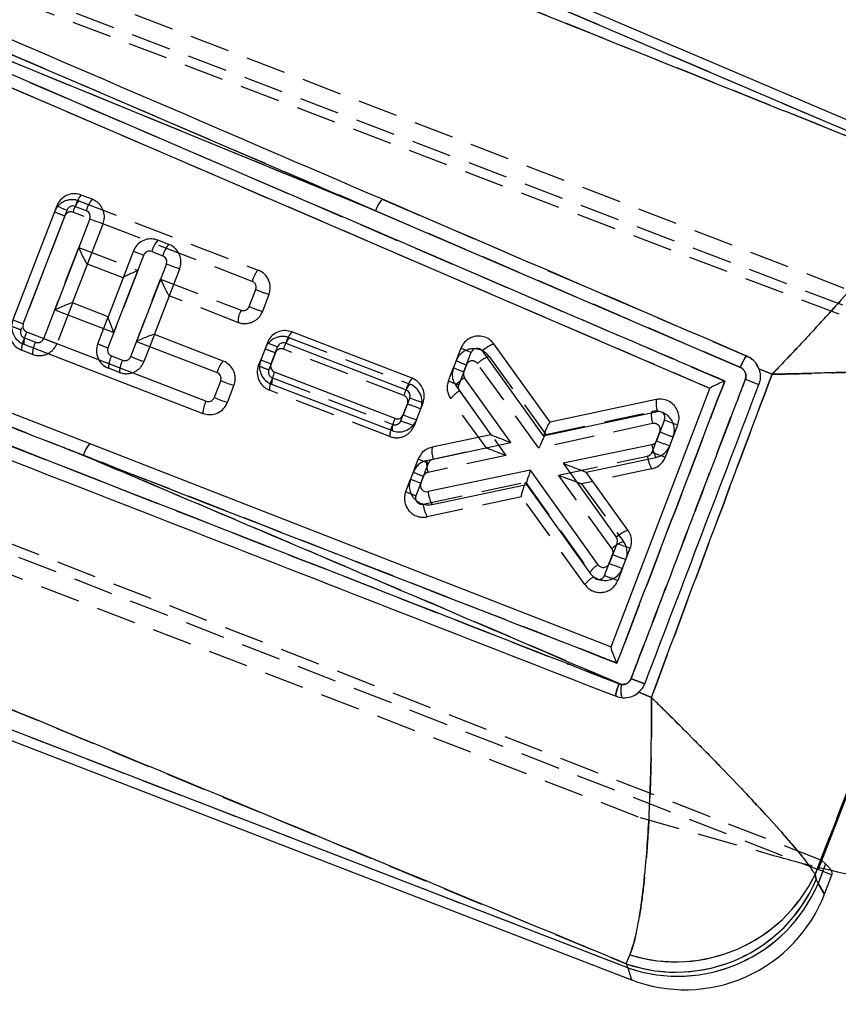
# Model space of a CAD drawing. Extents: x 23 to 201, y 6 to 141.
# Tile 7 of 23: x 48 to 61, y 103 to 119. Entities that reach past the tile are written whole.
import ezdxf

# ---------------------------------------------------------------- set-up
doc = ezdxf.new("R2010")
doc.units = 0
doc.header["$LTSCALE"] = 0.5
doc.linetypes.add('HIDDEN', pattern=[1.905, 1.27, -0.635])
doc.layers.get('0').update_dxf_attribs({"linetype": 'CONTINUOUS'})
doc.styles.add('SLDTEXTSTYLE0', font='TXT', dxfattribs={"width": 0.75})
doc.dimstyles.new('SLDDIMSTYLE0', dxfattribs={"dimtxt": 1.75, "dimasz": 1.651, "dimexe": 0, "dimexo": 0.0625, "dimgap": 0.4375, "dimtad": 1, "dimdec": 0, "dimrnd": 1e-09, "dimzin": 12, "dimtxsty": 'SLDTEXTSTYLE0', "dimsah": 1, "dimcen": 0.09, "dimazin": 3, "dimtfac": 1, "dimtdec": 0, "dimtofl": 0, "dimtmove": 0, "dimatfit": 3, "dimtolj": 1, "dimtzin": 12})

# ---------------------------------------------------------------- blocks, each defined once
blk = doc.blocks.new('_D_6')
at = {"color": 179, "linetype": 'CONTINUOUS'}
for p, q in [((37.173, 126.742), (103.02, 126.742)), ((102.52, 126.742), (102.52, 68.344)), ((91.02, 68.344), (103.02, 68.344))]:
    blk.add_line(p, q, dxfattribs=at)
for points in [[(102.52, 126.742), (102.266, 125.091), (102.774, 125.091)], [(102.52, 68.344), (102.774, 69.995), (102.266, 69.995)]]:
    blk.add_solid(points, dxfattribs=at)
at = {"color": 179, "linetype": 'CONTINUOUS', "insert": (100.264, 95.689, 0.1), "char_height": 1.75, "attachment_point": 1, "rotation": 90, "style": 'SLDTEXTSTYLE0'}
blk.add_mtext('58', dxfattribs=at)
blk = doc.blocks.new('_D_7')
at = {"color": 179, "linetype": 'CONTINUOUS'}
for p, q in [((23.218, 122.665), (23.218, 136.996)), ((94.52, 72.844), (94.52, 136.996)), ((23.218, 136.496), (94.52, 136.496))]:
    blk.add_line(p, q, dxfattribs=at)
for points in [[(23.218, 136.496), (24.869, 136.242), (24.869, 136.75)], [(94.52, 136.496), (92.869, 136.75), (92.869, 136.242)]]:
    blk.add_solid(points, dxfattribs=at)
at = {"color": 179, "linetype": 'CONTINUOUS', "insert": (54.815, 138.752, 0.1), "char_height": 1.75, "attachment_point": 1, "style": 'SLDTEXTSTYLE0'}
blk.add_mtext('71', dxfattribs=at)

msp = doc.modelspace()

# ---------------------------------------------------------------- linework, layer by layer
at = {"color": 7, "linetype": 'CONTINUOUS'}
for p, q in [((62.9215, 116.55762), (41.02312, 125.89004)), ((40.9619, 125.74637), (62.75355, 116.45943)), ((53.78289, 115.82108), (42.15851, 120.57568)), ((59.08948, 113.00211), (42.17981, 120.27158)), ((49.28362, 116.00269), (49.10858, 116.07016)), ((48.72075, 115.89816), (48.02378, 114.09026)), ((48.18695, 114.02467), (48.88392, 115.83257)), ((49.01319, 115.88991), (49.18823, 115.82243)), ((53.78289, 115.82108), (59.57347, 113.33435)), ((49.24556, 115.69315), (48.6888, 114.24894)), ((48.97081, 114.35726), (49.45562, 115.61485)), ((50.50005, 115.28731), (50.32502, 115.35479)), ((49.93718, 115.18279), (49.53507, 114.13973)), ((50.22963, 115.17454), (50.40466, 115.10706)), ((49.6263, 113.88753), (50.10035, 115.1172)), ((50.462, 114.97778), (49.98794, 113.74811)), ((50.26995, 113.85643), (50.67206, 114.89948)), ((42.5743, 114.72737), (57.52441, 108.89778)), ((48.6888, 114.24894), (49.6263, 113.88753)), ((49.53507, 114.13973), (48.97081, 114.35726)), ((51.08911, 112.79868), (48.24429, 113.89539)), ((51.36068, 113.43593), (50.26995, 113.85643)), ((54.36293, 113.16154), (52.45117, 113.89855)), ((48.19579, 113.70243), (51.04062, 112.60571)), ((49.98794, 113.74811), (51.26529, 113.25568)), ((52.06334, 113.72654), (51.9591, 113.45615)), ((52.12227, 113.39057), (52.2265, 113.66095)), ((52.35578, 113.71829), (54.26754, 112.98128)), ((55.13791, 113.63973), (55.01891, 113.33106)), ((56.55413, 112.46633), (55.66134, 113.70704)), ((55.18208, 113.26547), (55.30107, 113.57414)), ((55.47555, 113.59658), (56.4446, 112.24989)), ((60.07587, 113.22506), (59.86803, 113.31112)), ((63.87087, 113.30525), (60.81013, 105.36583)), ((54.09137, 112.52429), (52.1796, 113.26129)), ((55.93099, 112.14056), (55.19404, 113.17134)), ((51.32263, 113.1264), (51.21839, 112.85602)), ((51.42845, 112.77772), (51.53269, 113.0481)), ((52.13111, 113.06832), (54.04287, 112.33132)), ((55.05479, 113.04867), (55.61413, 112.2663)), ((57.52441, 108.89778), (59.08948, 113.00211)), ((54.32488, 112.85201), (54.22064, 112.58162)), ((58.2372, 112.82449), (56.55413, 112.46633)), ((54.4307, 112.50332), (54.53494, 112.77371)), ((56.4446, 112.24989), (58.25539, 112.63522)), ((56.55227, 112.46593), (56.55413, 112.46633)), ((58.36951, 112.50144), (58.24173, 112.17)), ((58.45179, 112.0917), (58.57957, 112.42314)), ((55.61413, 112.2663), (54.67765, 112.06713)), ((54.6958, 111.87786), (55.93099, 112.14056)), ((58.16893, 112.1081), (56.75922, 111.81275)), ((57.12459, 111.67369), (58.23339, 111.90599)), ((54.46013, 111.88161), (54.33718, 111.56267)), ((54.50034, 111.49709), (54.6233, 111.81602)), ((56.75922, 111.81275), (57.60332, 110.63988)), ((56.24284, 111.70449), (54.61416, 111.36324)), ((57.31699, 110.20212), (56.24284, 111.70449)), ((57.12459, 111.67369), (57.12454, 111.67368)), ((57.7891, 110.75035), (57.12459, 111.67369)), ((54.67862, 111.16113), (56.17953, 111.47561)), ((56.17953, 111.47561), (56.17842, 111.47716)), ((56.17953, 111.47561), (57.17774, 110.07944)), ((57.61547, 110.5455), (57.49164, 110.22431)), ((57.70171, 110.14601), (57.82553, 110.4672)), ((57.78809, 103.8059), (41.50618, 110.08276)), ((41.45001, 109.93705), (57.844, 103.61697)), ((57.68457, 108.30187), (57.64539, 108.31163)), ((57.96291, 108.18218), (58.16093, 108.09696)), ((60.88232, 105.33764), (60.80818, 105.14534)), ((60.88232, 105.33764), (60.81013, 105.36583)), ((60.88232, 105.33764), (61.02779, 105.28083)), ((60.76056, 105.28738), (60.77949, 105.21004)), ((60.80818, 105.14534), (60.77949, 105.21004)), ((60.91069, 104.97708), (61.02779, 105.28083)), ((57.75939, 103.87059), (57.81971, 104.0128)), ((57.75939, 103.87059), (57.78809, 103.8059))]:
    msp.add_line(p, q, dxfattribs=at)
at = {"color": 7, "linetype": 'HIDDEN'}
for p, q in [((40.9619, 125.74637), (62.75355, 116.45943)), ((63.81492, 113.16011), (38.5788, 122.77178)), ((63.87087, 113.30525), (38.94953, 122.78833)), ((61.2218, 114.58963), (40.15636, 122.7106)), ((42.1647, 120.48729), (59.3246, 113.11846)), ((60.86609, 105.51097), (27.70423, 118.44967)), ((27.70544, 118.29386), (60.81013, 105.36583)), ((49.07261, 115.97686), (51.91744, 114.88014)), ((53.88815, 116.00355), (59.67665, 113.51433)), ((51.82181, 114.69998), (48.97698, 115.79669)), ((59.57347, 113.33435), (53.78289, 115.82108)), ((48.8477, 115.73936), (48.15074, 113.93146)), ((48.51238, 113.79204), (49.06914, 115.23625)), ((49.06914, 115.23625), (50.00663, 114.87483)), ((49.77177, 114.75371), (49.20581, 114.9719)), ((50.00663, 114.87483), (49.53258, 113.64516)), ((49.89423, 113.50574), (50.36828, 114.73541)), ((50.36828, 114.73541), (51.64563, 114.24298)), ((51.77491, 114.30032), (51.87914, 114.5707)), ((51.59738, 114.04992), (50.50495, 114.47106)), ((52.08945, 114.49231), (51.98521, 114.22193)), ((36.91899, 114.31301), (57.98444, 106.19204)), ((48.97041, 114.35624), (48.72269, 113.71365)), ((49.36966, 113.71065), (49.53443, 114.13806)), ((48.20807, 113.80218), (48.38311, 113.7347)), ((50.26968, 113.85574), (50.10453, 113.42735)), ((52.4152, 113.80524), (54.32696, 113.06823)), ((48.33486, 113.54164), (48.15982, 113.60912)), ((54.23133, 112.88807), (52.31957, 113.62508)), ((49.58992, 113.51588), (49.76495, 113.44841)), ((51.92313, 113.36285), (51.95908, 113.4561)), ((52.19029, 113.56774), (52.08605, 113.29736)), ((55.58369, 113.50884), (56.4851, 112.26825)), ((49.7167, 113.25534), (49.54167, 113.32282)), ((54.93812, 113.12148), (55.01889, 113.331)), ((55.22399, 113.37492), (55.10104, 113.05598)), ((56.37635, 112.05152), (55.3982, 113.39773)), ((59.83194, 113.37689), (59.87084, 113.30107)), ((59.86803, 113.31112), (60.07587, 113.22506)), ((52.14339, 113.16808), (54.05515, 112.43107)), ((54.0069, 112.23801), (52.09514, 112.97502)), ((55.53528, 112.06166), (54.97481, 112.83795)), ((55.11327, 112.96148), (55.85248, 111.93763)), ((54.18443, 112.48841), (54.28867, 112.75879)), ((56.48319, 112.26783), (58.16219, 112.63305)), ((54.43069, 112.50328), (54.39473, 112.41002)), ((58.18101, 112.44407), (56.37635, 112.05152)), ((58.17175, 111.9892), (58.29557, 112.31039)), ((58.50588, 112.232), (58.51245, 112.26433)), ((54.59548, 111.85726), (55.53526, 112.0617)), ((58.45178, 112.09166), (58.38205, 111.91081)), ((55.85248, 111.93763), (54.61431, 111.66828)), ((56.68642, 111.62465), (58.09939, 111.92739)), ((54.54226, 111.60653), (54.42326, 111.29786)), ((57.53308, 110.45945), (56.68642, 111.62465)), ((58.16499, 111.72538), (57.05259, 111.48704)), ((54.26034, 111.36336), (54.33715, 111.56261)), ((54.53753, 111.16411), (56.15979, 111.51182)), ((56.15979, 111.51182), (57.24332, 110.0107)), ((57.05263, 111.48705), (57.71857, 110.57056)), ((56.09773, 111.28245), (54.60313, 110.96211)), ((57.10484, 109.88719), (56.09659, 111.28403)), ((41.67375, 110.51743), (57.75939, 103.87059)), ((57.41771, 110.03325), (57.54548, 110.36469)), ((57.78809, 103.8059), (41.50618, 110.08276)), ((57.70169, 110.14597), (57.62801, 109.95486)), ((57.64539, 108.31163), (57.68457, 108.30187)), ((57.99933, 108.22283), (57.92759, 108.15623)), ((58.16093, 108.09696), (57.96291, 108.18218)), ((57.98444, 106.19204), (60.10199, 105.59033)), ((60.86609, 105.51097), (60.92722, 105.45411)), ((60.92722, 105.45411), (60.80818, 105.14534)), ((60.77949, 105.21004), (60.76056, 105.28738)), ((60.80818, 105.14534), (60.77949, 105.21004)), ((60.80818, 105.14534), (60.91069, 104.97708)), ((57.75939, 103.87059), (57.81971, 104.0128)), ((57.75939, 103.87059), (57.78809, 103.8059)), ((57.78809, 103.8059), (57.844, 103.61697))]:
    msp.add_line(p, q, dxfattribs=at)
at = {"color": 8, "linetype": 'CONTINUOUS'}
for p, q in [((60.91069, 104.97708), (60.80818, 105.14534)), ((57.78809, 103.8059), (57.844, 103.61697))]:
    msp.add_line(p, q, dxfattribs=at)
at = {"color": 7, "linetype": 'CONTINUOUS', "flags": 128}
msp.add_lwpolyline([(42.23385, 120.76908), (49.64245, 117.59532), (51.79558, 116.67272), (53.78289, 115.82108)], dxfattribs=at)
at = {"color": 7, "linetype": 'HIDDEN', "flags": 128}
msp.add_lwpolyline([(53.78289, 115.82108), (46.37451, 118.99541), (42.23385, 120.76908)], dxfattribs=at)
at = {"color": 7, "linetype": 'HIDDEN'}
for centre, radius, start, end in [((48.9647, 115.69694), 0.3, 68.917767, 158.917767), ((49.40049, 115.68736), 0.43739, 138.556661, 165.523965), ((54.22029, 115.69034), 0.45653, 136.680539, 163.357998), ((50.0049, 118.85345), 3.32215, 246.586216, 249.614946), ((48.94101, 115.70339), 0.1, 68.917767, 158.917767), ((52.24531, 114.59064), 0.43739, 138.556661, 165.523965), ((51.80953, 114.60022), 0.3, 338.917767, 68.917767), ((51.78583, 114.60667), 0.1, 338.917767, 68.917767), ((53.5968, 118.8575), 4.61812, 248.164682, 250.949511), ((52.02105, 114.04659), 0.42368, 152.38534, 179.55047), ((51.6816, 114.33629), 0.1, 248.917767, 338.917767), ((53.49257, 118.58711), 4.61812, 248.164682, 250.949511), ((51.70529, 114.32984), 0.3, 248.917767, 338.917767), ((48.26773, 113.88904), 0.3, 158.917767, 248.917767), ((49.30793, 117.04556), 3.32215, 246.586216, 249.614946), ((48.24404, 113.89549), 0.1, 158.917767, 248.917767), ((48.58349, 113.60579), 0.42368, 152.38534, 179.55047), ((48.41908, 113.82801), 0.1, 248.917767, 338.917767), ((50.23005, 118.07884), 4.61812, 248.164682, 250.949511), ((52.30729, 113.52532), 0.3, 68.917767, 158.917767), ((52.74307, 113.51574), 0.43739, 138.556661, 165.523965), ((48.75852, 113.53832), 0.42368, 152.38534, 179.55047), ((48.44277, 113.82156), 0.3, 248.917767, 338.917767), ((49.64958, 113.60274), 0.3, 158.917767, 248.917767), ((50.68978, 116.75926), 3.32215, 246.586216, 249.614946), ((49.62589, 113.60919), 0.1, 158.917767, 248.917767), ((53.34749, 116.68184), 3.32215, 246.586216, 249.614946), ((52.2836, 113.53177), 0.1, 68.917767, 158.917767), ((55.34099, 113.3325), 0.3, 36.001898, 158.917767), ((49.96534, 113.3195), 0.42368, 152.38534, 179.55047), ((50.14037, 113.25202), 0.42368, 152.38534, 179.55047), ((49.80092, 113.54171), 0.1, 248.917767, 338.917767), ((51.61189, 117.79254), 4.61812, 248.164682, 250.949511), ((55.78968, 112.95458), 0.5913, 110.387613, 131.457695), ((49.82461, 113.53526), 0.3, 248.917767, 338.917767), ((52.20305, 113.25494), 0.3, 158.917767, 248.917767), ((53.24325, 116.41145), 3.32215, 246.586216, 249.614946), ((52.17936, 113.26139), 0.1, 158.917767, 248.917767), ((56.38119, 116.48902), 3.32215, 246.586216, 249.614946), ((55.3173, 113.33895), 0.1, 36.001898, 158.917767), ((52.51881, 112.97169), 0.42368, 152.38534, 179.55047), ((61.83176, 118.69645), 5.96333, 248.564778, 250.752446), ((54.65484, 112.77873), 0.43739, 138.556661, 165.523965), ((54.21905, 112.78831), 0.3, 338.917767, 68.917767), ((55.21804, 113.01356), 0.3, 158.917767, 215.828983), ((56.25824, 116.17008), 3.32215, 246.586216, 249.614946), ((55.19434, 113.02001), 0.1, 158.917767, 215.828983), ((54.19536, 112.79476), 0.1, 338.917767, 68.917767), ((55.36098, 112.54444), 0.48506, 120.709289, 142.763046), ((56.00633, 117.04559), 4.61812, 248.164682, 250.949511), ((58.60185, 112.58141), 0.44269, 173.300551, 198.073416), ((58.22596, 112.33991), 0.3, 338.917767, 102.271905), ((54.43057, 112.23469), 0.42368, 152.38534, 179.55047), ((54.11481, 112.51793), 0.3, 248.917767, 338.917767), ((54.09112, 112.52438), 0.1, 248.917767, 338.917767), ((55.90209, 116.77521), 4.61812, 248.164682, 250.949511), ((58.20227, 112.34636), 0.1, 338.917767, 102.271905), ((60.01323, 116.59718), 4.61812, 248.164682, 250.949511), ((49.55452, 111.83636), 0.42237, 136.786925, 165.937378), ((58.07844, 112.02517), 0.1, 282.093385, 338.917767), ((58.60783, 111.98082), 0.51124, 185.999434, 209.977337), ((58.10214, 112.01872), 0.3, 282.093385, 338.917767), ((59.88941, 116.276), 4.61812, 248.164682, 250.949511), ((54.65926, 111.56411), 0.3, 102.273079, 158.917767), ((55.03515, 111.80562), 0.44269, 173.301892, 198.07453), ((55.69946, 114.72063), 3.32215, 246.586216, 249.614946), ((54.63556, 111.57056), 0.1, 102.273079, 158.917767), ((54.54026, 111.25544), 0.3, 158.917767, 282.097404), ((55.58046, 114.41196), 3.32215, 246.586216, 249.614946), ((54.51657, 111.26189), 0.1, 158.917767, 282.097404), ((55.04598, 111.21759), 0.51126, 186.003631, 209.980668), ((57.92456, 110.01631), 0.5913, 110.388321, 131.458669), ((57.47587, 110.39421), 0.3, 338.917767, 36.00281), ((57.45218, 110.40066), 0.1, 338.917767, 36.00281), ((59.26315, 114.65149), 4.61812, 248.164682, 250.949511), ((57.491, 109.5936), 0.48509, 120.703036, 142.754907), ((57.3244, 110.06922), 0.1, 215.822271, 338.917767), ((59.13537, 114.32005), 4.61812, 248.164682, 250.949511), ((57.3481, 110.06278), 0.3, 215.822271, 338.917767), ((58.08272, 108.20978), 0.40866, 166.977351, 196.688492), ((65.56861, 124.82873), 20, 254.137414, 256.274639), ((58.55166, 106.15872), 2.4214, 250.901409, 336.934126), ((58.55201, 106.35319), 2.45228, 252.625327, 334.238751), ((58.58036, 106.09402), 2.4214, 250.901409, 336.934126)]:
    msp.add_arc(centre, radius, start, end, dxfattribs=at)
at = {"color": 7, "linetype": 'CONTINUOUS'}
for centre, radius, start, end in [((49.44071, 115.77904), 0.44166, 138.764189, 165.461823), ((49.61575, 115.71156), 0.44166, 138.764189, 165.461823), ((54.22029, 115.69034), 0.45653, 136.680539, 163.357998), ((50.04385, 118.95402), 3.33, 246.588885, 249.614962), ((48.97722, 115.7966), 0.1, 68.917767, 158.917767), ((49.15226, 115.72912), 0.1, 338.917767, 68.917767), ((50.96114, 119.97486), 4.61262, 248.165282, 250.950192), ((50.65715, 115.06367), 0.44166, 138.764189, 165.461823), ((51.26028, 118.23865), 3.33, 246.588885, 249.614962), ((50.19366, 115.08123), 0.1, 68.917767, 158.917767), ((50.83218, 114.99619), 0.44166, 138.764189, 165.461823), ((50.36869, 115.01375), 0.1, 338.917767, 68.917767), ((52.17757, 119.25949), 4.61262, 248.165282, 250.950192), ((49.34688, 117.14612), 3.33, 246.588885, 249.614962), ((48.28026, 113.9887), 0.1, 158.917767, 248.917767), ((48.62357, 113.6975), 0.4278, 152.446328, 179.340462), ((52.7833, 113.60742), 0.44166, 138.764189, 165.461823), ((53.38643, 116.78241), 3.33, 246.588885, 249.614962), ((52.31981, 113.62498), 0.1, 68.917767, 158.917767), ((56.461, 116.6956), 3.33, 246.588885, 249.614962), ((55.39438, 113.53817), 0.1, 35.738131, 158.917767), ((55.86989, 113.14479), 0.59968, 110.351571, 131.1162), ((53.2822, 116.51202), 3.33, 246.588885, 249.614962), ((51.69281, 113.14481), 0.44166, 138.764189, 165.461823), ((52.21557, 113.3546), 0.1, 158.917767, 248.917767), ((56.34201, 116.38693), 3.33, 246.588885, 249.614962), ((51.22932, 113.16237), 0.1, 338.917767, 68.917767), ((52.55889, 113.0634), 0.4278, 152.446328, 179.340462), ((54.69506, 112.87041), 0.44166, 138.764189, 165.461823), ((55.44395, 112.74729), 0.49222, 120.513018, 142.244951), ((55.27538, 113.2295), 0.1, 158.917767, 215.562455), ((61.83164, 118.6961), 5.96296, 248.564728, 250.752509), ((53.0382, 117.40811), 4.61262, 248.165282, 250.950192), ((54.23157, 112.88798), 0.1, 338.917767, 68.917767), ((51.12508, 112.89199), 0.1, 248.917767, 338.917767), ((52.93396, 117.13773), 4.61262, 248.165282, 250.950192), ((56.04045, 117.13372), 4.61262, 248.165282, 250.950192), ((58.68065, 112.77158), 0.44659, 173.196076, 197.777592), ((51.46839, 112.60079), 0.4278, 152.446328, 179.340462), ((54.47065, 112.32639), 0.4278, 152.446328, 179.340462), ((54.12734, 112.61759), 0.1, 248.917767, 338.917767), ((55.93622, 116.86333), 4.61262, 248.165282, 250.950192), ((58.2762, 112.53741), 0.1, 338.917767, 102.013263), ((60.08508, 116.78315), 4.61262, 248.165282, 250.950192), ((49.55452, 111.83636), 0.42237, 136.786925, 165.937378), ((55.12107, 112.01417), 0.44658, 173.188425, 197.771215), ((58.14843, 112.20597), 0.1, 281.832724, 338.917767), ((58.68052, 112.15993), 0.51421, 185.785085, 209.593445), ((59.9573, 116.45171), 4.61262, 248.165282, 250.950192), ((55.78323, 114.93748), 3.33, 246.588885, 249.614962), ((54.7166, 111.78005), 0.1, 102.006552, 158.917767), ((55.66027, 114.61854), 3.33, 246.588885, 249.614962), ((54.59365, 111.46111), 0.1, 158.917767, 281.833636), ((55.12575, 111.41508), 0.51421, 185.786037, 209.594204), ((57.99768, 110.18815), 0.59964, 110.354692, 131.120487), ((57.52216, 110.58147), 0.1, 338.917767, 35.742149), ((59.33104, 114.82721), 4.61262, 248.165282, 250.950192), ((57.56691, 109.77808), 0.49221, 120.514111, 142.246375), ((57.39834, 110.26028), 0.1, 215.563629, 338.917767), ((59.20722, 114.50602), 4.61262, 248.165282, 250.950192), ((58.08272, 108.20978), 0.40866, 166.977351, 196.688492), ((65.56861, 124.82873), 20, 256.274639, 260.85105), ((58.55166, 106.15872), 2.4214, 250.901409, 336.934126), ((58.55201, 106.35319), 2.45228, 252.625327, 334.238751), ((58.58036, 106.09402), 2.4214, 250.901409, 336.934126), ((58.69729, 105.83037), 2.37218, 248.655838, 339.236973)]:
    msp.add_arc(centre, radius, start, end, dxfattribs=at)
at = {"color": 7, "linetype": 'HIDDEN'}
for centre, major_axis, ratio, start_param, end_param in [((49.09283, 115.2298), (-0.11441, 0.25797), 0.06757855, 1.51584233, 3.0741167), ((50.03032, 114.86838), (0.25816, 0.1145), 0.05500939, 1.63827228, 3.08663865), ((50.39197, 114.72896), (-0.11441, 0.25797), 0.06757855, 1.51584233, 3.0741167), ((56.40004, 112.04507), (0.08487, 0.22268), 0.10253859, 0.06683368, 1.58091331), ((55.87617, 111.93118), (0.34089, -0.13051), 0.00672019, 3.1518532, 4.6454095), ((56.71011, 111.6182), (0.3425, -0.13114), 0.00669178, 4.64572612, 6.27289904), ((56.18348, 111.50537), (0.08556, 0.22242), 0.10250406, 1.58122982, 3.0747749), ((51.4525, 109.02016), (9.57521, -3.73954), 0.06992814, 0.08845976, 0.1748388)]:
    msp.add_ellipse(centre, major_axis=major_axis, ratio=ratio, start_param=start_param, end_param=end_param, dxfattribs=at)
at = {"color": 7, "linetype": 'CONTINUOUS'}
for centre, major_axis, ratio, start_param, end_param in [((48.71225, 114.24259), (0.25817, 0.1145), 0.0543519, 0.05429847, 1.63761474), ((49.64974, 113.88117), (-0.11442, 0.25798), 0.06691804, 0.06681842, 1.51649786), ((50.01139, 113.74175), (0.25817, 0.1145), 0.0543519, 0.05429847, 1.63761474), ((56.46805, 112.24353), (0.08589, 0.22231), 0.10139003, 0.06609369, 1.58137734), ((55.95443, 112.1342), (0.34028, -0.13209), 0.00702908, 3.15232478, 4.64615686), ((56.78267, 111.8064), (0.3419, -0.1327), 0.00699241, 4.64646925, 6.27243697), ((56.26629, 111.69813), (0.08657, 0.22204), 0.10135998, 1.58169092, 3.07552494), ((51.4525, 109.02016), (9.57521, -3.73954), 0.06992814, 0.00030587, 0.08845976)]:
    msp.add_ellipse(centre, major_axis=major_axis, ratio=ratio, start_param=start_param, end_param=end_param, dxfattribs=at)
for points, knots in [([(43.1842, 124.25233), (45.94772, 123.14568), (51.47476, 120.93238), (57.97817, 118.32596), (61.71814, 116.8258), (62.69413, 116.43431)], [0, 0, 0, 0, 0.42496858, 0.84993799, 1, 1, 1, 1]), ([(59.67665, 113.51433), (57.20812, 114.57592), (51.42075, 117.06478), (45.63295, 119.5522), (42.31387, 120.97865)], [0, 0, 0, 0, 0.42653822, 1, 1, 1, 1]), ([(59.3246, 113.11846), (58.84775, 113.32323), (53.12731, 115.77978), (47.40761, 118.2359), (42.1647, 120.48729)], [0, 0, 0, 0, 0.08335832, 1, 1, 1, 1]), ([(62.655, 116.34127), (62.62517, 116.27981), (62.56551, 116.15688), (62.38082, 115.8787), (62.11985, 115.52819), (61.79672, 115.12746), (61.44479, 114.71337), (61.07989, 114.29985), (60.81805, 114.01277), (60.60551, 113.78325), (60.47934, 113.64815), (60.32214, 113.48205), (60.22646, 113.38175), (60.16799, 113.32073), (60.13221, 113.28351), (60.11033, 113.26078), (60.09651, 113.24645), (60.08891, 113.23857), (60.08242, 113.23184), (60.07888, 113.22818), (60.07587, 113.22506)], [0, 0, 0, 0, 0.11676206, 0.23355344, 0.36640152, 0.4993003, 0.61076588, 0.72224856, 0.83509208, 0.83526458, 0.90031823, 0.93929144, 0.96294053, 0.97735756, 0.98616157, 0.99154132, 0.99482944, 0.99718272, 0.9975978, 1, 1, 1, 1]), ([(49.10858, 116.07016), (49.07564, 116.07925), (49.00974, 116.09742), (48.90646, 116.08093), (48.81533, 116.03328), (48.75248, 115.96724), (48.72952, 115.91726), (48.72075, 115.89816)], [0, 0, 0, 0, 0.21706693, 0.43413357, 0.65103886, 0.86667157, 1, 1, 1, 1]), ([(49.45562, 115.61485), (49.46461, 115.64723), (49.48259, 115.712), (49.46723, 115.8137), (49.42161, 115.90395), (49.3561, 115.96886), (49.30472, 115.99283), (49.28362, 116.00269)], [0, 0, 0, 0, 0.212332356, 0.424664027, 0.637171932, 0.850936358, 1, 1, 1, 1]), ([(50.32502, 115.35479), (50.29207, 115.36388), (50.22618, 115.38205), (50.1229, 115.36556), (50.03179, 115.31792), (49.96892, 115.25189), (49.94596, 115.2019), (49.93718, 115.18279)], [0, 0, 0, 0, 0.21707579, 0.43415335, 0.65102, 0.86657351, 1, 1, 1, 1]), ([(50.67206, 114.89948), (50.68105, 114.93187), (50.69903, 114.99664), (50.68366, 115.09834), (50.63803, 115.1886), (50.57251, 115.2535), (50.52114, 115.27747), (50.50005, 115.28731)], [0, 0, 0, 0, 0.21232502, 0.42464724, 0.63719511, 0.85104142, 1, 1, 1, 1]), ([(43.62735, 114.0964), (43.75229, 114.04755), (44.37699, 113.80329), (46.21629, 113.0841), (47.93038, 112.41386), (49.1448, 111.93899)], [0, 0, 0, 0, 0.06792529, 0.33962645, 1, 1, 1, 1]), ([(48.02378, 114.09026), (48.0148, 114.0579), (47.99683, 113.99318), (48.01215, 113.89154), (48.05769, 113.80133), (48.12317, 113.73635), (48.17459, 113.71233), (48.19579, 113.70243)], [0, 0, 0, 0, 0.21216938, 0.4243413, 0.63662566, 0.85020608, 1, 1, 1, 1]), ([(52.45117, 113.89855), (52.41823, 113.90763), (52.35235, 113.9258), (52.24907, 113.90932), (52.15796, 113.86169), (52.09509, 113.79566), (52.07213, 113.74567), (52.06334, 113.72654)], [0, 0, 0, 0, 0.21710513, 0.43421601, 0.65101949, 0.86642496, 1, 1, 1, 1]), ([(57.64539, 108.31163), (55.56028, 109.12701), (50.85309, 110.96775), (46.14271, 112.80956), (43.51885, 113.83553)], [0, 0, 0, 0, 0.44296109, 1, 1, 1, 1]), ([(55.66134, 113.70704), (55.6388, 113.73261), (55.59374, 113.78374), (55.49882, 113.82634), (55.39656, 113.83696), (55.29589, 113.81233), (55.20972, 113.75566), (55.16009, 113.69174), (55.14238, 113.65021), (55.13791, 113.63973)], [0, 0, 0, 0, 0.157710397, 0.315391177, 0.473730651, 0.632279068, 0.790229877, 0.94703005, 1, 1, 1, 1]), ([(43.43471, 113.63775), (45.93508, 112.66277), (50.65806, 110.8211), (55.3779, 108.98067), (57.59903, 108.11457)], [0, 0, 0, 0, 0.52940457, 1, 1, 1, 1]), ([(51.9591, 113.45615), (51.95011, 113.42377), (51.93214, 113.35901), (51.9475, 113.25733), (51.9931, 113.16708), (52.05861, 113.10216), (52.11, 113.07818), (52.13111, 113.06832)], [0, 0, 0, 0, 0.2122425, 0.42448056, 0.63698849, 0.85088495, 1, 1, 1, 1]), ([(59.57347, 113.33435), (59.57828, 113.34532), (59.58474, 113.36005), (59.6007, 113.3946), (59.62149, 113.43672), (59.64693, 113.48176), (59.66795, 113.51077), (59.67375, 113.51314), (59.67665, 113.51433)], [0, 0, 0, 0, 0.1117396, 0.15009928, 0.36267715, 0.5752546, 0.7876081, 1, 1, 1, 1]), ([(59.86803, 113.31112), (59.86191, 113.32601), (59.8406, 113.37778), (59.78103, 113.45654), (59.71131, 113.49514), (59.67665, 113.51433)], [0, 0, 0, 0, 0.16862329, 0.58661942, 1, 1, 1, 1]), ([(51.53269, 113.0481), (51.54167, 113.08048), (51.55965, 113.14523), (51.5443, 113.2469), (51.49871, 113.33715), (51.4332, 113.40208), (51.3818, 113.42608), (51.36068, 113.43593)], [0, 0, 0, 0, 0.21221963, 0.42443442, 0.63692904, 0.85081365, 1, 1, 1, 1]), ([(55.01891, 113.33106), (55.01002, 113.29872), (54.99223, 113.23404), (55.00597, 113.13285), (55.03875, 113.07632), (55.05479, 113.04867)], [0, 0, 0, 0, 0.33814722, 0.67627887, 1, 1, 1, 1]), ([(59.57347, 113.33435), (59.58139, 113.33037), (59.60411, 113.31894), (59.63493, 113.28898), (59.65782, 113.24431), (59.66568, 113.19389), (59.65688, 113.1617), (59.65247, 113.1456)], [0, 0, 0, 0, 0.11849015, 0.33996485, 0.56024238, 0.78008201, 1, 1, 1, 1]), ([(59.86803, 113.31112), (59.8732, 113.29446), (59.88996, 113.24031), (59.89283, 113.1546), (59.87364, 113.09168), (59.86595, 113.06646)], [0, 0, 0, 0, 0.21041341, 0.68352569, 1, 1, 1, 1]), ([(63.91279, 113.41781), (63.86022, 113.40917), (63.75508, 113.3919), (63.4626, 113.3642), (63.06302, 113.3358), (62.57901, 113.30905), (62.05908, 113.28556), (61.52511, 113.26521), (61.14498, 113.25303), (60.83752, 113.24403), (60.65537, 113.23898), (60.42919, 113.23324), (60.29179, 113.22995), (60.2079, 113.228), (60.15661, 113.22684), (60.12524, 113.22614), (60.10544, 113.22571), (60.09455, 113.22547), (60.08525, 113.22526), (60.08019, 113.22515), (60.07587, 113.22506)], [0, 0, 0, 0, 0.11676099, 0.23355134, 0.36639997, 0.49929929, 0.61074695, 0.72221168, 0.83505848, 0.83526507, 0.90031251, 0.93928481, 0.96293469, 0.97735293, 0.9861581, 0.99153882, 0.99482768, 0.99718273, 0.99759779, 1, 1, 1, 1]), ([(63.91279, 113.41781), (63.38662, 112.05955), (62.33663, 109.34906), (61.28514, 106.63926), (60.76056, 105.28738)], [0, 0, 0, 0, 0.501113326, 1, 1, 1, 1]), ([(54.53494, 112.77371), (54.54393, 112.80611), (54.56191, 112.87091), (54.54652, 112.97262), (54.50086, 113.06291), (54.43532, 113.12777), (54.38396, 113.15173), (54.36293, 113.16154)], [0, 0, 0, 0, 0.212322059, 0.424633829, 0.637345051, 0.851491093, 1, 1, 1, 1]), ([(59.65247, 113.1456), (59.60419, 113.01918), (59.36275, 112.38709), (58.75813, 110.80421), (58.20169, 109.34782), (57.83844, 108.39708)], [0, 0, 0, 0, 0.07986534, 0.39932671, 1, 1, 1, 1]), ([(58.16093, 108.09696), (58.47573, 108.94234), (59.11246, 110.65228), (59.75234, 112.36107), (60.07587, 113.22506)], [0, 0, 0, 0, 0.49438933, 1, 1, 1, 1]), ([(57.6144, 108.64164), (57.90031, 109.39), (58.47044, 110.88223), (59.04045, 112.37454), (59.3246, 113.11846)], [0, 0, 0, 0, 0.50150229, 1, 1, 1, 1]), ([(59.86595, 113.06646), (59.56408, 112.2748), (58.96033, 110.69149), (58.3566, 109.10821), (58.05473, 108.31657)], [0, 0, 0, 0, 0.49999961, 1, 1, 1, 1]), ([(59.3246, 113.11846), (59.32372, 113.11809), (59.31343, 113.11368), (59.2677, 113.09393), (59.19823, 113.06267), (59.13473, 113.03156), (59.09854, 113.01167), (59.09278, 113.00602), (59.08989, 113.00319)], [0, 0, 0, 0, 0.00805289, 0.09459143, 0.42334554, 0.67004579, 0.83448376, 1, 1, 1, 1]), ([(58.57957, 112.42314), (58.58857, 112.45559), (58.60656, 112.52047), (58.59107, 112.62217), (58.54542, 112.71291), (58.47152, 112.78394), (58.37819, 112.8264), (58.2962, 112.83461), (58.25, 112.82668), (58.2372, 112.82449)], [0, 0, 0, 0, 0.1552309, 0.31044913, 0.46606948, 0.62275732, 0.78060378, 0.93921122, 1, 1, 1, 1]), ([(51.04062, 112.60571), (51.07358, 112.59662), (51.1395, 112.57845), (51.24283, 112.59497), (51.33397, 112.64267), (51.39677, 112.70872), (51.4197, 112.75866), (51.42845, 112.77772)], [0, 0, 0, 0, 0.21726637, 0.43453749, 0.6515069, 0.86697778, 1, 1, 1, 1]), ([(54.04287, 112.33132), (54.07581, 112.32223), (54.14168, 112.30406), (54.24497, 112.32054), (54.33607, 112.36817), (54.39894, 112.43419), (54.42191, 112.48417), (54.4307, 112.50332)], [0, 0, 0, 0, 0.21717181, 0.43435414, 0.651105, 0.86631028, 1, 1, 1, 1]), ([(54.67765, 112.06713), (54.64542, 112.05682), (54.58098, 112.03619), (54.50361, 111.96878), (54.47428, 111.90997), (54.46013, 111.88161)], [0, 0, 0, 0, 0.3410113, 0.6821074, 1, 1, 1, 1]), ([(58.23339, 111.90599), (58.2656, 111.91619), (58.33002, 111.93659), (58.40789, 112.00391), (58.43743, 112.06299), (58.45179, 112.0917)], [0, 0, 0, 0, 0.33943603, 0.67895344, 1, 1, 1, 1]), ([(49.1448, 111.93899), (49.79707, 111.66303), (52.64718, 110.45719), (55.49133, 109.24028), (57.68457, 108.30187)], [0, 0, 0, 0, 0.22885667, 1, 1, 1, 1]), ([(49.1448, 111.93899), (49.26977, 111.89032), (49.89464, 111.64698), (52.71808, 110.54748), (55.41614, 109.49729), (57.6144, 108.64164)], [0, 0, 0, 0, 0.0442621, 0.22131052, 1, 1, 1, 1]), ([(54.33718, 111.56267), (54.32819, 111.53028), (54.31021, 111.4655), (54.3256, 111.36393), (54.37108, 111.27329), (54.44471, 111.20225), (54.53782, 111.15962), (54.61968, 111.1512), (54.66586, 111.15898), (54.67862, 111.16113)], [0, 0, 0, 0, 0.15516069, 0.31031425, 0.46575873, 0.62231687, 0.78026651, 0.9392735, 1, 1, 1, 1]), ([(57.82553, 110.4672), (57.83442, 110.49955), (57.85221, 110.56424), (57.83843, 110.66574), (57.80536, 110.72246), (57.7891, 110.75035)], [0, 0, 0, 0, 0.33700267, 0.67397588, 1, 1, 1, 1]), ([(57.75939, 103.87059), (57.52196, 103.9689), (54.72458, 105.12717), (49.36368, 107.34339), (44.23707, 109.45941), (41.67375, 110.51743)], [0, 0, 0, 0, 0.04431818, 0.52215628, 1, 1, 1, 1]), ([(57.17774, 110.07944), (57.20023, 110.05378), (57.24519, 110.00246), (57.3401, 109.95957), (57.44245, 109.94872), (57.54327, 109.97321), (57.62954, 110.02976), (57.67938, 110.09372), (57.69716, 110.13536), (57.70171, 110.14601)], [0, 0, 0, 0, 0.15775262, 0.31547405, 0.47387387, 0.63235512, 0.79000708, 0.94630664, 1, 1, 1, 1]), ([(57.6144, 108.64164), (57.61401, 108.64252), (57.61043, 108.65071), (57.5907, 108.69626), (57.56124, 108.76809), (57.53584, 108.8386), (57.52341, 108.88091), (57.52353, 108.8907), (57.52359, 108.89562)], [0, 0, 0, 0, 0.00799505, 0.0750604, 0.41797104, 0.67128395, 0.8350483, 1, 1, 1, 1]), ([(57.59858, 108.11474), (57.59648, 108.11797), (57.59226, 108.12443), (57.59736, 108.16082), (57.61278, 108.22196), (57.63326, 108.27829), (57.64539, 108.31163)], [0, 0, 0, 0, 0.21703483, 0.43406966, 0.66509324, 1, 1, 1, 1]), ([(57.83844, 108.39708), (57.83217, 108.38406), (57.81856, 108.35581), (57.78201, 108.32319), (57.73519, 108.3018), (57.70144, 108.30185), (57.68457, 108.30187)], [0, 0, 0, 0, 0.22127304, 0.48003713, 0.74007163, 1, 1, 1, 1]), ([(57.83844, 108.39708), (57.8523, 108.39174), (57.87495, 108.38303), (57.91845, 108.36644), (57.96697, 108.34812), (58.01526, 108.3302), (58.04826, 108.31849), (58.05257, 108.31721), (58.05473, 108.31657)], [0, 0, 0, 0, 0.12880935, 0.21047755, 0.40786271, 0.6052475, 0.8026231, 1, 1, 1, 1]), ([(58.05473, 108.31657), (58.03739, 108.28085), (58.01323, 108.23108), (57.97398, 108.19294), (57.96291, 108.18218)], [0, 0, 0, 0, 0.71773156, 1, 1, 1, 1]), ([(57.59903, 108.11457), (57.63746, 108.10382), (57.71432, 108.08231), (57.83485, 108.10125), (57.91671, 108.14247), (57.95484, 108.17524), (57.96291, 108.18218)], [0, 0, 0, 0, 0.30635778, 0.61276571, 0.91800336, 1, 1, 1, 1]), ([(57.81971, 104.0128), (57.84523, 104.08465), (57.89696, 104.23029), (57.96863, 104.58419), (58.03426, 105.04739), (58.08506, 105.58029), (58.12117, 106.13031), (58.14499, 106.67006), (58.15546, 107.08784), (58.16022, 107.41615), (58.16187, 107.61022), (58.16223, 107.80121), (58.16199, 107.91688), (58.16168, 107.98724), (58.16142, 108.03009), (58.16124, 108.0562), (58.16113, 108.07173), (58.16107, 108.07993), (58.16101, 108.08757), (58.16097, 108.09262), (58.16093, 108.09696)], [0, 0, 0, 0, 0.11746559, 0.23811663, 0.37305022, 0.51216392, 0.61975139, 0.72912877, 0.83946114, 0.86176028, 0.91635167, 0.94915249, 0.96903978, 0.98113727, 0.98850514, 0.99299449, 0.99573038, 0.99718234, 0.9975738, 1, 1, 1, 1]), ([(60.76056, 105.28738), (60.72975, 105.33605), (60.6681, 105.4334), (60.4756, 105.6745), (60.20197, 105.99086), (59.86743, 106.35737), (59.51156, 106.73426), (59.15154, 107.10681), (58.86698, 107.39538), (58.63953, 107.62351), (58.50404, 107.75856), (58.37009, 107.89119), (58.28855, 107.97159), (58.23881, 108.02053), (58.20844, 108.05036), (58.18991, 108.06854), (58.17887, 108.07938), (58.17303, 108.0851), (58.16759, 108.09043), (58.16401, 108.09394), (58.16093, 108.09696)], [0, 0, 0, 0, 0.1190377, 0.2381087, 0.37510881, 0.51216623, 0.62045174, 0.72875197, 0.83913747, 0.86176718, 0.91631378, 0.94910637, 0.96899821, 0.98110386, 0.9884799, 0.99297614, 0.99571739, 0.99718252, 0.99757376, 1, 1, 1, 1])]:
    msp.add_open_spline(points, degree=3, knots=knots, dxfattribs=at)
at = {"color": 7, "linetype": 'HIDDEN'}
for points, knots in [([(62.69413, 116.43431), (61.71814, 116.8258), (55.21419, 119.43465), (48.71128, 122.03889), (43.1842, 124.25233)], [0, 0, 0, 0, 0.15006205, 1, 1, 1, 1]), ([(42.15851, 120.57568), (44.6457, 119.56158), (48.52195, 117.98111), (52.39498, 116.39093), (53.78289, 115.82108)], [0, 0, 0, 0, 0.64164663, 1, 1, 1, 1]), ([(59.08948, 113.00211), (58.67236, 113.1815), (53.01297, 115.61546), (47.35377, 118.0478), (42.11167, 120.30086)], [0, 0, 0, 0, 0.07370254, 1, 1, 1, 1]), ([(60.07587, 113.22506), (60.07888, 113.22818), (60.08242, 113.23184), (60.08891, 113.23857), (60.09651, 113.24645), (60.11033, 113.26078), (60.13221, 113.28351), (60.16799, 113.32073), (60.22646, 113.38175), (60.32214, 113.48205), (60.47934, 113.64815), (60.60551, 113.78325), (60.81805, 114.01277), (61.07989, 114.29985), (61.44479, 114.71337), (61.79672, 115.12746), (62.11985, 115.52819), (62.38082, 115.8787), (62.56551, 116.15688), (62.62517, 116.27981), (62.655, 116.34127)], [0, 0, 0, 0, 0.002402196, 0.002817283, 0.005170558, 0.008458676, 0.013838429, 0.02264244, 0.037059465, 0.060708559, 0.099681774, 0.164735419, 0.164907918, 0.27775144, 0.38923412, 0.500699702, 0.633598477, 0.766446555, 0.883237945, 1, 1, 1, 1]), ([(49.1448, 111.93899), (49.01989, 111.98783), (48.39535, 112.23204), (46.55635, 112.95113), (44.84198, 113.62147), (43.62735, 114.0964)], [0, 0, 0, 0, 0.067925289, 0.339626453, 1, 1, 1, 1]), ([(43.51885, 113.83553), (46.14271, 112.80956), (50.85309, 110.96775), (55.56028, 109.12701), (57.64539, 108.31163)], [0, 0, 0, 0, 0.557038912, 1, 1, 1, 1]), ([(59.57347, 113.33435), (59.57828, 113.34532), (59.58474, 113.36005), (59.6007, 113.3946), (59.62149, 113.43672), (59.64693, 113.48176), (59.66795, 113.51077), (59.67375, 113.51314), (59.67665, 113.51433)], [0, 0, 0, 0, 0.1117396, 0.15009927, 0.36267715, 0.5752546, 0.7876081, 1, 1, 1, 1]), ([(59.67685, 113.51425), (59.67687, 113.51424), (59.69671, 113.50568), (59.72553, 113.49308), (59.74694, 113.4711), (59.75322, 113.46466)], [0, 0, 0, 0, 0.00066331, 0.70711773, 1, 1, 1, 1]), ([(59.65247, 113.1456), (59.65688, 113.1617), (59.66568, 113.19389), (59.65782, 113.24431), (59.63493, 113.28898), (59.60411, 113.31894), (59.58139, 113.33037), (59.57347, 113.33435)], [0, 0, 0, 0, 0.21991799, 0.43975762, 0.66003515, 0.88150985, 1, 1, 1, 1]), ([(60.07587, 113.22506), (60.08019, 113.22515), (60.08525, 113.22526), (60.09455, 113.22547), (60.10544, 113.22571), (60.12524, 113.22614), (60.15661, 113.22684), (60.2079, 113.228), (60.29179, 113.22995), (60.42919, 113.23324), (60.65537, 113.23898), (60.83752, 113.24403), (61.14498, 113.25303), (61.52511, 113.26521), (62.05908, 113.28556), (62.57901, 113.30905), (63.06302, 113.3358), (63.4626, 113.3642), (63.75508, 113.3919), (63.86022, 113.40917), (63.91279, 113.41781)], [0, 0, 0, 0, 0.00240221, 0.00281727, 0.00517232, 0.00846118, 0.0138419, 0.02264707, 0.03706531, 0.06071519, 0.09968749, 0.16473493, 0.16494152, 0.27778832, 0.38925305, 0.50070071, 0.63360003, 0.76644866, 0.88323901, 1, 1, 1, 1]), ([(60.76056, 105.28738), (61.28514, 106.63926), (62.33663, 109.34906), (63.38662, 112.05955), (63.91279, 113.41781)], [0, 0, 0, 0, 0.49888667, 1, 1, 1, 1]), ([(57.83844, 108.39708), (57.88674, 108.52348), (58.12824, 109.15553), (58.73296, 110.73834), (59.28929, 112.19481), (59.65247, 113.1456)], [0, 0, 0, 0, 0.07986534, 0.39932672, 1, 1, 1, 1]), ([(60.07587, 113.22506), (59.75234, 112.36107), (59.11246, 110.65228), (58.47573, 108.94234), (58.16093, 108.09696)], [0, 0, 0, 0, 0.50561067, 1, 1, 1, 1]), ([(59.3246, 113.11846), (59.04045, 112.37454), (58.47044, 110.88223), (57.90031, 109.39), (57.6144, 108.64164)], [0, 0, 0, 0, 0.49849771, 1, 1, 1, 1]), ([(57.68457, 108.30187), (55.37792, 109.28862), (52.53367, 110.50534), (49.68351, 111.71109), (49.1448, 111.93899)], [0, 0, 0, 0, 0.81098898, 1, 1, 1, 1]), ([(57.6144, 108.64164), (57.48945, 108.69027), (54.94312, 109.68121), (52.11989, 110.7804), (49.42138, 111.83128), (49.1448, 111.93899)], [0, 0, 0, 0, 0.04426211, 0.90204202, 1, 1, 1, 1]), ([(57.64539, 108.31163), (57.63326, 108.27829), (57.61278, 108.22196), (57.59736, 108.16082), (57.59226, 108.12443), (57.59648, 108.11797), (57.59858, 108.11474)], [0, 0, 0, 0, 0.33490676, 0.56593034, 0.78296517, 1, 1, 1, 1]), ([(57.68457, 108.30187), (57.70144, 108.30185), (57.73519, 108.3018), (57.78201, 108.32319), (57.81856, 108.35581), (57.83217, 108.38406), (57.83844, 108.39708)], [0, 0, 0, 0, 0.25992837, 0.51996287, 0.77872696, 1, 1, 1, 1]), ([(57.83844, 108.39708), (57.8523, 108.39174), (57.87495, 108.38303), (57.91845, 108.36644), (57.96697, 108.34812), (58.01526, 108.3302), (58.04826, 108.31849), (58.05257, 108.31721), (58.05473, 108.31657)], [0, 0, 0, 0, 0.12880934, 0.21047709, 0.40786223, 0.605247, 0.80262255, 1, 1, 1, 1]), ([(58.16093, 108.09696), (58.16097, 108.09262), (58.16101, 108.08757), (58.16107, 108.07993), (58.16113, 108.07173), (58.16124, 108.0562), (58.16142, 108.03009), (58.16168, 107.98724), (58.16199, 107.91688), (58.16223, 107.80121), (58.16187, 107.61022), (58.16022, 107.41615), (58.15546, 107.08784), (58.14503, 106.67156), (58.12121, 106.13189), (58.08541, 105.58455), (58.03448, 105.05074), (57.96932, 104.58769), (57.89724, 104.23217), (57.84555, 104.08592), (57.81971, 104.0128)], [0, 0, 0, 0, 0.00242627, 0.00281774, 0.00426974, 0.00700571, 0.01149519, 0.01886327, 0.03096111, 0.05084898, 0.08365075, 0.13824373, 0.16054351, 0.27087907, 0.37937053, 0.48784705, 0.62489609, 0.76188751, 0.88096038, 1, 1, 1, 1]), ([(58.16093, 108.09696), (58.16401, 108.09394), (58.16759, 108.09043), (58.17303, 108.0851), (58.17887, 108.07938), (58.18991, 108.06854), (58.20844, 108.05036), (58.23881, 108.02053), (58.28855, 107.97159), (58.37009, 107.89119), (58.50404, 107.75856), (58.63953, 107.62351), (58.86698, 107.39538), (59.15154, 107.10681), (59.51156, 106.73426), (59.86743, 106.35737), (60.20197, 105.99086), (60.4756, 105.6745), (60.6681, 105.4334), (60.72975, 105.33605), (60.76056, 105.28738)], [0, 0, 0, 0, 0.00242624, 0.00281748, 0.00428261, 0.00702386, 0.0115201, 0.01889614, 0.03100179, 0.05089363, 0.08368622, 0.13823282, 0.16086253, 0.27124803, 0.37954826, 0.48783377, 0.62489119, 0.7618913, 0.8809623, 1, 1, 1, 1])]:
    msp.add_open_spline(points, degree=3, knots=knots, dxfattribs=at)

# ---------------------------------------------------------------- dimensions: what is measured, and where the dimension line sits
at = {"color": 179, "linetype": 'CONTINUOUS'}
dim = msp.add_linear_dim(base=(94.51972, 136.49608), p1=(23.21757, 122.16548), p2=(94.51972, 72.34368), dimstyle='SLDDIMSTYLE0', dxfattribs=at)
dim.commit()
dim.dimension.update_dxf_attribs({"geometry": '_D_7', "text_midpoint": (56.819, 136.49608), "dimtype": 160})
dim = msp.add_linear_dim(base=(102.51972, 68.34368), p1=(36.08407, 126.74242), p2=(90.51972, 68.34368), angle=90, dimstyle='SLDDIMSTYLE0', dxfattribs=at)
dim.commit()
dim.dimension.update_dxf_attribs({"geometry": '_D_6', "text_midpoint": (102.51972, 97.69322), "dimtype": 160})

doc.saveas('drawing.dxf')
